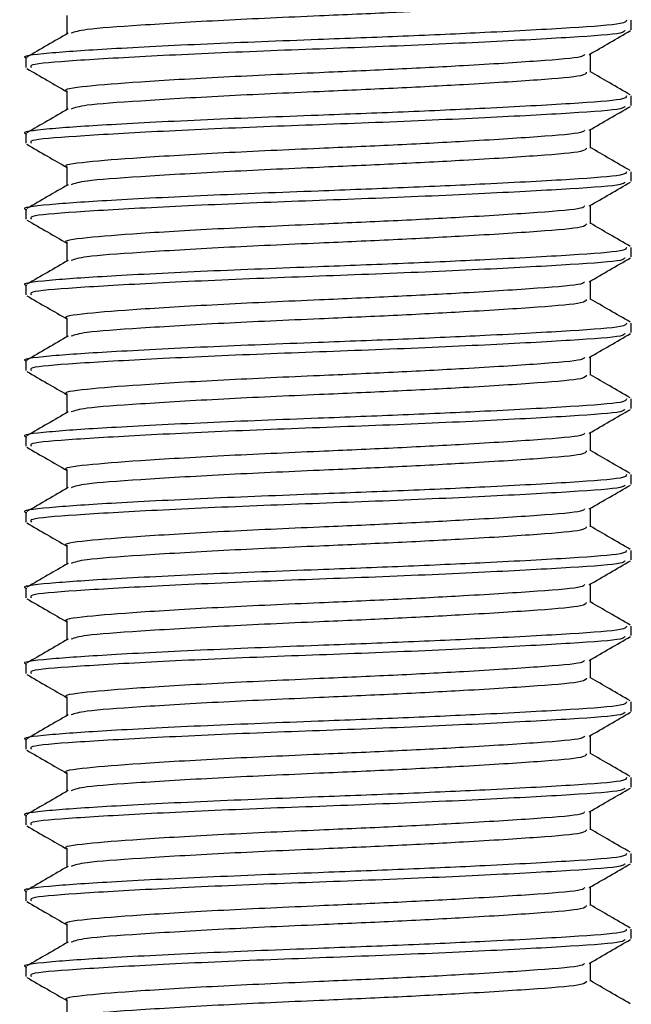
# Model space of a CAD drawing. Header units: millimetres. Extents: x 0 to 420, y 0 to 297.
# Tile 60 of 70: x 286.648 to 287.517, y 205.016 to 206.414. Entities that reach past the tile are written whole.
import ezdxf

# ---------------------------------------------------------------- set-up
doc = ezdxf.new("R2010")
doc.units = ezdxf.units.MM

msp = doc.modelspace()

# ---------------------------------------------------------------- linework, layer by layer
at = {"color": 7, "linetype": 'Continuous', "lineweight": 25}
for p, q in [((286.71473, 206.42044), (286.71473, 206.39425)), ((287.5173, 206.40026), (287.5173, 206.41371)), ((286.65649, 206.35991), (286.65649, 206.34643)), ((287.45906, 206.33974), (287.45906, 206.36588)), ((286.71473, 206.31284), (286.71473, 206.28665)), ((287.5173, 206.29266), (287.5173, 206.30611)), ((287.45906, 206.23214), (287.45906, 206.25828)), ((286.65649, 206.25231), (286.65649, 206.23883)), ((286.71473, 206.20524), (286.71473, 206.17905)), ((287.5173, 206.18506), (287.5173, 206.19851)), ((286.65649, 206.14471), (286.65649, 206.13123)), ((287.45906, 206.12454), (287.45906, 206.15068)), ((286.71473, 206.09764), (286.71473, 206.07145)), ((287.5173, 206.07746), (287.5173, 206.09091)), ((286.65649, 206.0371), (286.65649, 206.02363)), ((287.45906, 206.01693), (287.45906, 206.04308)), ((286.71473, 205.99003), (286.71473, 205.96384)), ((287.5173, 205.96986), (287.5173, 205.98331)), ((287.45906, 205.90933), (287.45906, 205.93548)), ((286.65649, 205.9295), (286.65649, 205.91603)), ((286.71473, 205.88243), (286.71473, 205.85624)), ((287.5173, 205.86226), (287.5173, 205.87571)), ((286.65649, 205.8219), (286.65649, 205.80843)), ((287.45906, 205.80173), (287.45906, 205.82788)), ((286.71473, 205.77483), (286.71473, 205.74864)), ((287.5173, 205.75466), (287.5173, 205.76811)), ((286.65649, 205.7143), (286.65649, 205.70083)), ((287.45906, 205.69413), (287.45906, 205.72028)), ((286.71473, 205.66723), (286.71473, 205.64104)), ((287.5173, 205.64706), (287.5173, 205.66051)), ((287.45906, 205.58653), (287.45906, 205.61268)), ((286.65649, 205.6067), (286.65649, 205.59322)), ((286.71473, 205.55963), (286.71473, 205.53344)), ((287.5173, 205.53945), (287.5173, 205.5529)), ((287.45906, 205.47893), (287.45906, 205.50507)), ((286.65649, 205.4991), (286.65649, 205.48562)), ((286.71473, 205.45203), (286.71473, 205.42584)), ((287.5173, 205.43185), (287.5173, 205.4453)), ((286.65649, 205.3915), (286.65649, 205.37802)), ((287.45906, 205.37133), (287.45906, 205.39747)), ((286.71473, 205.34443), (286.71473, 205.31824)), ((287.5173, 205.32425), (287.5173, 205.3377)), ((286.65649, 205.2839), (286.65649, 205.27042)), ((287.45906, 205.26373), (287.45906, 205.28987)), ((286.71473, 205.23683), (286.71473, 205.21064)), ((287.5173, 205.21665), (287.5173, 205.2301)), ((287.45906, 205.15613), (287.45906, 205.18227)), ((286.65649, 205.1763), (286.65649, 205.16282)), ((286.71473, 205.12923), (286.71473, 205.10304)), ((287.5173, 205.10905), (287.5173, 205.1225)), ((286.65649, 205.06869), (286.65649, 205.05522)), ((287.45906, 205.04852), (287.45906, 205.07467)), ((286.71473, 205.02162), (286.71473, 204.99543))]:
    msp.add_line(p, q, dxfattribs=at)
for points, knots in [([(287.21745, 206.42653), (287.20461, 206.42585), (287.15982, 206.42347), (287.06173, 206.41933), (286.93283, 206.41352), (286.81564, 206.40643), (286.73719, 206.40092), (286.72585, 206.39695), (286.72077, 206.39516)], [0, 0, 0, 0, 0.0620577, 0.2164101, 0.4215255, 0.6323517, 0.8350358, 1, 1, 1, 1]), ([(287.5106, 206.41371), (287.51017, 206.41206), (287.50914, 206.40814), (287.43652, 206.40277), (287.32411, 206.39666), (287.19559, 206.39084), (287.05838, 206.38569), (286.90915, 206.3799), (286.77083, 206.3728), (286.68442, 206.36688), (286.64687, 206.36233), (286.65728, 206.36), (286.65767, 206.35991)], [0, 0, 0, 0, 0.0871164, 0.2058056, 0.3274743, 0.4210023, 0.5113649, 0.6314445, 0.7548636, 0.8735215, 0.995235, 1, 1, 1, 1]), ([(286.71644, 206.39524), (286.70671, 206.3896), (286.68723, 206.37832), (286.66774, 206.36704), (286.658, 206.3614)], [0, 0, 0, 0, 0.4999039, 1, 1, 1, 1]), ([(287.50794, 206.39887), (287.50729, 206.39769), (287.5054, 206.39426), (287.43587, 206.38933), (287.3145, 206.38267), (287.15708, 206.37572), (286.99063, 206.36989), (286.83695, 206.36296), (286.72234, 206.35627), (286.65987, 206.35126), (286.66325, 206.34772), (286.66448, 206.34643)], [0, 0, 0, 0, 0.06376, 0.1855377, 0.3103724, 0.436457, 0.5577025, 0.6837036, 0.8086745, 0.9303586, 1, 1, 1, 1]), ([(287.45758, 206.36503), (287.46732, 206.37067), (287.48681, 206.38196), (287.50629, 206.39324), (287.51604, 206.39888)], [0, 0, 0, 0, 0.4998993, 1, 1, 1, 1]), ([(287.45065, 206.36505), (287.45007, 206.36394), (287.44834, 206.36057), (287.38858, 206.35571), (287.29214, 206.34959), (287.18085, 206.34376), (287.06225, 206.33862), (286.9332, 206.33282), (286.81361, 206.32573), (286.73888, 206.3198), (286.70641, 206.31526), (286.71541, 206.31292), (286.71575, 206.31283)], [0, 0, 0, 0, 0.0604721, 0.1826262, 0.3078502, 0.4041125, 0.4971134, 0.6207, 0.7477276, 0.8698493, 0.9951194, 1, 1, 1, 1]), ([(286.65775, 206.34508), (286.66749, 206.33944), (286.68649, 206.32844), (286.70548, 206.31744), (286.71473, 206.31208)], [0, 0, 0, 0, 0.5130376, 1, 1, 1, 1]), ([(287.45329, 206.33975), (287.45291, 206.33809), (287.45203, 206.33417), (287.38921, 206.3288), (287.29202, 206.32269), (287.18086, 206.31686), (287.06235, 206.31172), (286.93264, 206.30592), (286.81569, 206.29882), (286.73718, 206.29332), (286.72585, 206.28935), (286.72077, 206.28756)], [0, 0, 0, 0, 0.0900083, 0.2123263, 0.3377184, 0.4341099, 0.5272356, 0.6509881, 0.7781862, 0.9004719, 1, 1, 1, 1]), ([(287.51579, 206.3076), (287.50604, 206.31324), (287.48713, 206.32418), (287.46822, 206.33514), (287.45906, 206.34045)], [0, 0, 0, 0, 0.5152084, 1, 1, 1, 1]), ([(287.5106, 206.30611), (287.51017, 206.30445), (287.50914, 206.30054), (287.43652, 206.29517), (287.32411, 206.28906), (287.19559, 206.28323), (287.05838, 206.27809), (286.90915, 206.2723), (286.77083, 206.2652), (286.68442, 206.25927), (286.64687, 206.25473), (286.65728, 206.25239), (286.65767, 206.25231)], [0, 0, 0, 0, 0.0871164, 0.2058056, 0.3274743, 0.4210023, 0.5113649, 0.6314445, 0.7548636, 0.8735215, 0.995235, 1, 1, 1, 1]), ([(286.71644, 206.28764), (286.70671, 206.282), (286.68723, 206.27072), (286.66774, 206.25944), (286.658, 206.2538)], [0, 0, 0, 0, 0.4999039, 1, 1, 1, 1]), ([(287.50794, 206.29126), (287.50729, 206.29009), (287.5054, 206.28666), (287.43587, 206.28173), (287.3145, 206.27507), (287.15708, 206.26812), (286.99063, 206.26229), (286.83695, 206.25536), (286.72234, 206.24867), (286.65987, 206.24366), (286.66325, 206.24012), (286.66448, 206.23883)], [0, 0, 0, 0, 0.06376003, 0.18553766, 0.31037239, 0.43645702, 0.55770248, 0.68370362, 0.80867445, 0.93035859, 1, 1, 1, 1]), ([(287.45758, 206.25743), (287.46732, 206.26307), (287.48681, 206.27436), (287.50629, 206.28564), (287.51604, 206.29128)], [0, 0, 0, 0, 0.4998993, 1, 1, 1, 1]), ([(287.45065, 206.25745), (287.45007, 206.25634), (287.44834, 206.25297), (287.38858, 206.2481), (287.29214, 206.24198), (287.18085, 206.23616), (287.06225, 206.23102), (286.9332, 206.22522), (286.81361, 206.21813), (286.73888, 206.2122), (286.70641, 206.20766), (286.71541, 206.20532), (286.71575, 206.20523)], [0, 0, 0, 0, 0.0604721, 0.1826262, 0.3078502, 0.4041125, 0.4971134, 0.6207, 0.7477276, 0.8698493, 0.9951194, 1, 1, 1, 1]), ([(286.65775, 206.23748), (286.66749, 206.23184), (286.68649, 206.22084), (286.70548, 206.20984), (286.71473, 206.20448)], [0, 0, 0, 0, 0.5130376, 1, 1, 1, 1]), ([(287.45329, 206.23215), (287.45291, 206.23049), (287.45203, 206.22657), (287.38921, 206.2212), (287.29202, 206.21509), (287.18086, 206.20926), (287.06235, 206.20412), (286.93264, 206.19832), (286.81569, 206.19122), (286.73718, 206.18572), (286.72585, 206.18175), (286.72077, 206.17996)], [0, 0, 0, 0, 0.0900083, 0.2123263, 0.3377184, 0.4341099, 0.5272356, 0.6509881, 0.7781862, 0.9004719, 1, 1, 1, 1]), ([(287.51579, 206.2), (287.50604, 206.20564), (287.48713, 206.21658), (287.46822, 206.22754), (287.45906, 206.23285)], [0, 0, 0, 0, 0.5152084, 1, 1, 1, 1]), ([(287.5106, 206.19851), (287.51017, 206.19685), (287.50914, 206.19294), (287.43652, 206.18757), (287.32411, 206.18146), (287.19559, 206.17563), (287.05838, 206.17049), (286.90915, 206.1647), (286.77083, 206.1576), (286.68442, 206.15167), (286.64687, 206.14713), (286.65728, 206.14479), (286.65767, 206.14471)], [0, 0, 0, 0, 0.0871164, 0.2058056, 0.3274743, 0.4210023, 0.5113649, 0.6314445, 0.7548636, 0.8735215, 0.995235, 1, 1, 1, 1]), ([(286.71644, 206.18004), (286.70671, 206.1744), (286.68723, 206.16311), (286.66774, 206.15184), (286.658, 206.1462)], [0, 0, 0, 0, 0.4999039, 1, 1, 1, 1]), ([(287.50794, 206.18366), (287.50729, 206.18248), (287.5054, 206.17906), (287.43587, 206.17413), (287.3145, 206.16747), (287.15708, 206.16052), (286.99063, 206.15469), (286.83695, 206.14775), (286.72234, 206.14107), (286.65987, 206.13606), (286.66325, 206.13252), (286.66448, 206.13123)], [0, 0, 0, 0, 0.06376003, 0.18553766, 0.31037239, 0.43645702, 0.55770248, 0.68370362, 0.80867445, 0.93035859, 1, 1, 1, 1]), ([(287.45758, 206.14983), (287.46732, 206.15547), (287.48681, 206.16676), (287.50629, 206.17804), (287.51604, 206.18368)], [0, 0, 0, 0, 0.4998993, 1, 1, 1, 1]), ([(287.45065, 206.14985), (287.45007, 206.14873), (287.44834, 206.14537), (287.38858, 206.1405), (287.29214, 206.13438), (287.18085, 206.12856), (287.06225, 206.12342), (286.9332, 206.11762), (286.81361, 206.11053), (286.73888, 206.1046), (286.70641, 206.10006), (286.71541, 206.09772), (286.71575, 206.09763)], [0, 0, 0, 0, 0.0604721, 0.1826262, 0.3078502, 0.4041125, 0.4971134, 0.6207, 0.7477276, 0.8698493, 0.9951194, 1, 1, 1, 1]), ([(286.65775, 206.12988), (286.66749, 206.12424), (286.68649, 206.11324), (286.70548, 206.10224), (286.71473, 206.09688)], [0, 0, 0, 0, 0.5130376, 1, 1, 1, 1]), ([(287.45329, 206.12455), (287.45291, 206.12289), (287.45203, 206.11897), (287.38921, 206.11359), (287.29202, 206.10748), (287.18086, 206.10166), (287.06235, 206.09651), (286.93264, 206.09072), (286.81569, 206.08362), (286.73718, 206.07812), (286.72585, 206.07415), (286.72077, 206.07236)], [0, 0, 0, 0, 0.0900083, 0.2123263, 0.3377184, 0.4341099, 0.5272356, 0.6509881, 0.7781862, 0.9004719, 1, 1, 1, 1]), ([(287.51579, 206.0924), (287.50604, 206.09804), (287.48713, 206.10898), (287.46822, 206.11994), (287.45906, 206.12525)], [0, 0, 0, 0, 0.51520836, 1, 1, 1, 1]), ([(287.5106, 206.09091), (287.51017, 206.08925), (287.50914, 206.08534), (287.43652, 206.07997), (287.32411, 206.07386), (287.19559, 206.06803), (287.05838, 206.06289), (286.90915, 206.0571), (286.77083, 206.05), (286.68442, 206.04407), (286.64687, 206.03953), (286.65728, 206.03719), (286.65767, 206.0371)], [0, 0, 0, 0, 0.0871164, 0.2058056, 0.3274743, 0.4210023, 0.5113649, 0.6314445, 0.7548636, 0.8735215, 0.995235, 1, 1, 1, 1]), ([(287.50794, 206.07606), (287.50729, 206.07488), (287.5054, 206.07145), (287.43587, 206.06653), (287.3145, 206.05987), (287.15708, 206.05292), (286.99063, 206.04708), (286.83695, 206.04015), (286.72234, 206.03346), (286.65987, 206.02846), (286.66325, 206.02492), (286.66448, 206.02363)], [0, 0, 0, 0, 0.06376, 0.1855377, 0.3103724, 0.436457, 0.5577025, 0.6837036, 0.8086745, 0.9303586, 1, 1, 1, 1]), ([(287.45758, 206.04223), (287.46732, 206.04787), (287.48681, 206.05915), (287.50629, 206.07043), (287.51604, 206.07608)], [0, 0, 0, 0, 0.4998993, 1, 1, 1, 1]), ([(286.71644, 206.07244), (286.70671, 206.0668), (286.68723, 206.05551), (286.66774, 206.04424), (286.658, 206.0386)], [0, 0, 0, 0, 0.4999039, 1, 1, 1, 1]), ([(287.45065, 206.04225), (287.45007, 206.04113), (287.44834, 206.03777), (287.38858, 206.0329), (287.29214, 206.02678), (287.18085, 206.02096), (287.06225, 206.01581), (286.9332, 206.01002), (286.81361, 206.00292), (286.73888, 205.997), (286.70641, 205.99246), (286.71541, 205.99012), (286.71575, 205.99003)], [0, 0, 0, 0, 0.0604721, 0.1826262, 0.3078502, 0.4041125, 0.4971134, 0.6207, 0.7477276, 0.8698493, 0.9951194, 1, 1, 1, 1]), ([(286.65775, 206.02228), (286.66749, 206.01663), (286.68649, 206.00564), (286.70548, 205.99464), (286.71473, 205.98928)], [0, 0, 0, 0, 0.5130376, 1, 1, 1, 1]), ([(287.51579, 205.9848), (287.50604, 205.99044), (287.48713, 206.00138), (287.46822, 206.01233), (287.45906, 206.01764)], [0, 0, 0, 0, 0.5152084, 1, 1, 1, 1]), ([(287.45329, 206.01695), (287.45291, 206.01528), (287.45203, 206.01136), (287.38921, 206.00599), (287.29202, 205.99988), (287.18086, 205.99406), (287.06235, 205.98891), (286.93264, 205.98312), (286.81569, 205.97602), (286.73718, 205.97052), (286.72585, 205.96654), (286.72077, 205.96476)], [0, 0, 0, 0, 0.0900083, 0.2123263, 0.3377184, 0.4341099, 0.5272356, 0.6509881, 0.7781862, 0.9004719, 1, 1, 1, 1]), ([(287.5106, 205.98331), (287.51017, 205.98165), (287.50914, 205.97773), (287.43652, 205.97237), (287.32411, 205.96626), (287.19559, 205.96043), (287.05838, 205.95529), (286.90915, 205.94949), (286.77083, 205.9424), (286.68442, 205.93647), (286.64687, 205.93193), (286.65728, 205.92959), (286.65767, 205.9295)], [0, 0, 0, 0, 0.0871164, 0.2058056, 0.3274743, 0.4210023, 0.5113649, 0.6314445, 0.7548636, 0.8735215, 0.995235, 1, 1, 1, 1]), ([(286.71644, 205.96484), (286.70671, 205.9592), (286.68723, 205.94791), (286.66774, 205.93663), (286.658, 205.93099)], [0, 0, 0, 0, 0.4999039, 1, 1, 1, 1]), ([(287.50794, 205.96846), (287.50729, 205.96728), (287.5054, 205.96385), (287.43587, 205.95893), (287.3145, 205.95227), (287.15708, 205.94532), (286.99063, 205.93948), (286.83695, 205.93255), (286.72234, 205.92586), (286.65987, 205.92086), (286.66325, 205.91732), (286.66448, 205.91603)], [0, 0, 0, 0, 0.06376, 0.1855377, 0.3103724, 0.436457, 0.5577025, 0.6837036, 0.8086745, 0.9303586, 1, 1, 1, 1]), ([(287.45758, 205.93463), (287.46732, 205.94027), (287.48681, 205.95155), (287.50629, 205.96283), (287.51604, 205.96847)], [0, 0, 0, 0, 0.4998993, 1, 1, 1, 1]), ([(287.45065, 205.93465), (287.45007, 205.93353), (287.44834, 205.93017), (287.38858, 205.9253), (287.29214, 205.91918), (287.18085, 205.91336), (287.06225, 205.90821), (286.9332, 205.90242), (286.81361, 205.89532), (286.73888, 205.8894), (286.70641, 205.88485), (286.71541, 205.88252), (286.71575, 205.88243)], [0, 0, 0, 0, 0.0604721, 0.1826262, 0.3078502, 0.4041125, 0.4971134, 0.6207, 0.7477276, 0.8698493, 0.9951194, 1, 1, 1, 1]), ([(286.65775, 205.91467), (286.66749, 205.90903), (286.68649, 205.89804), (286.70548, 205.88704), (286.71473, 205.88168)], [0, 0, 0, 0, 0.5130376, 1, 1, 1, 1]), ([(287.45329, 205.90935), (287.45291, 205.90768), (287.45203, 205.90376), (287.38921, 205.89839), (287.29202, 205.89228), (287.18086, 205.88646), (287.06235, 205.88131), (286.93264, 205.87552), (286.81569, 205.86842), (286.73718, 205.86292), (286.72585, 205.85894), (286.72077, 205.85716)], [0, 0, 0, 0, 0.0900083, 0.2123263, 0.3377184, 0.4341099, 0.5272356, 0.6509881, 0.7781862, 0.9004719, 1, 1, 1, 1]), ([(287.51579, 205.87719), (287.50604, 205.88283), (287.48713, 205.89378), (287.46822, 205.90473), (287.45906, 205.91004)], [0, 0, 0, 0, 0.5152084, 1, 1, 1, 1]), ([(287.5106, 205.87571), (287.51017, 205.87405), (287.50914, 205.87013), (287.43652, 205.86477), (287.32411, 205.85866), (287.19559, 205.85283), (287.05838, 205.84769), (286.90915, 205.84189), (286.77083, 205.8348), (286.68442, 205.82887), (286.64687, 205.82433), (286.65728, 205.82199), (286.65767, 205.8219)], [0, 0, 0, 0, 0.0871164, 0.2058056, 0.3274743, 0.4210023, 0.5113649, 0.6314445, 0.7548636, 0.8735215, 0.995235, 1, 1, 1, 1]), ([(286.71644, 205.85724), (286.70671, 205.85159), (286.68723, 205.84031), (286.66774, 205.82903), (286.658, 205.82339)], [0, 0, 0, 0, 0.49990393, 1, 1, 1, 1]), ([(287.50794, 205.86086), (287.50729, 205.85968), (287.5054, 205.85625), (287.43587, 205.85132), (287.3145, 205.84467), (287.15708, 205.83772), (286.99063, 205.83188), (286.83695, 205.82495), (286.72234, 205.81826), (286.65987, 205.81325), (286.66325, 205.80972), (286.66448, 205.80843)], [0, 0, 0, 0, 0.06376, 0.1855377, 0.3103724, 0.436457, 0.5577025, 0.6837036, 0.8086745, 0.9303586, 1, 1, 1, 1]), ([(287.45758, 205.82702), (287.46732, 205.83267), (287.48681, 205.84395), (287.50629, 205.85523), (287.51604, 205.86087)], [0, 0, 0, 0, 0.49989925, 1, 1, 1, 1]), ([(287.45065, 205.82705), (287.45007, 205.82593), (287.44834, 205.82257), (287.38858, 205.8177), (287.29214, 205.81158), (287.18085, 205.80575), (287.06225, 205.80061), (286.9332, 205.79482), (286.81361, 205.78772), (286.73888, 205.78179), (286.70641, 205.77725), (286.71541, 205.77492), (286.71575, 205.77483)], [0, 0, 0, 0, 0.0604721, 0.1826262, 0.3078502, 0.4041125, 0.4971134, 0.6207, 0.7477276, 0.8698493, 0.9951194, 1, 1, 1, 1]), ([(286.65775, 205.80707), (286.66749, 205.80143), (286.68649, 205.79044), (286.70548, 205.77943), (286.71473, 205.77408)], [0, 0, 0, 0, 0.5130376, 1, 1, 1, 1]), ([(287.45329, 205.80174), (287.45291, 205.80008), (287.45203, 205.79616), (287.38921, 205.79079), (287.29202, 205.78468), (287.18086, 205.77885), (287.06235, 205.77371), (286.93264, 205.76792), (286.81569, 205.76082), (286.73718, 205.75532), (286.72585, 205.75134), (286.72077, 205.74956)], [0, 0, 0, 0, 0.0900083, 0.2123263, 0.3377184, 0.4341099, 0.5272356, 0.6509881, 0.7781862, 0.9004719, 1, 1, 1, 1]), ([(287.51579, 205.76959), (287.50604, 205.77523), (287.48713, 205.78618), (287.46822, 205.79713), (287.45906, 205.80244)], [0, 0, 0, 0, 0.5152084, 1, 1, 1, 1]), ([(287.5106, 205.76811), (287.51017, 205.76645), (287.50914, 205.76253), (287.43652, 205.75717), (287.32411, 205.75106), (287.19559, 205.74523), (287.05838, 205.74009), (286.90915, 205.73429), (286.77083, 205.7272), (286.68442, 205.72127), (286.64687, 205.71673), (286.65728, 205.71439), (286.65767, 205.7143)], [0, 0, 0, 0, 0.0871164, 0.2058056, 0.3274743, 0.4210023, 0.5113649, 0.6314445, 0.7548636, 0.8735215, 0.995235, 1, 1, 1, 1]), ([(287.50794, 205.75326), (287.50729, 205.75208), (287.5054, 205.74865), (287.43587, 205.74372), (287.3145, 205.73707), (287.15708, 205.73011), (286.99063, 205.72428), (286.83695, 205.71735), (286.72234, 205.71066), (286.65987, 205.70565), (286.66325, 205.70211), (286.66448, 205.70083)], [0, 0, 0, 0, 0.06376, 0.1855377, 0.3103724, 0.436457, 0.5577025, 0.6837036, 0.8086745, 0.9303586, 1, 1, 1, 1]), ([(287.45758, 205.71942), (287.46732, 205.72507), (287.48681, 205.73635), (287.50629, 205.74763), (287.51604, 205.75327)], [0, 0, 0, 0, 0.4998993, 1, 1, 1, 1]), ([(286.71644, 205.74963), (286.70671, 205.74399), (286.68723, 205.73271), (286.66774, 205.72143), (286.658, 205.71579)], [0, 0, 0, 0, 0.4999039, 1, 1, 1, 1]), ([(287.45065, 205.71944), (287.45007, 205.71833), (287.44834, 205.71497), (287.38858, 205.7101), (287.29214, 205.70398), (287.18085, 205.69815), (287.06225, 205.69301), (286.9332, 205.68722), (286.81361, 205.68012), (286.73888, 205.67419), (286.70641, 205.66965), (286.71541, 205.66731), (286.71575, 205.66723)], [0, 0, 0, 0, 0.0604721, 0.1826262, 0.3078502, 0.4041125, 0.4971134, 0.6207, 0.7477276, 0.8698493, 0.9951194, 1, 1, 1, 1]), ([(286.65775, 205.69947), (286.66749, 205.69383), (286.68649, 205.68284), (286.70548, 205.67183), (286.71473, 205.66648)], [0, 0, 0, 0, 0.5130376, 1, 1, 1, 1]), ([(287.45329, 205.69414), (287.45291, 205.69248), (287.45203, 205.68856), (287.38921, 205.68319), (287.29202, 205.67708), (287.18086, 205.67125), (287.06235, 205.66611), (286.93264, 205.66032), (286.81569, 205.65322), (286.73718, 205.64772), (286.72585, 205.64374), (286.72077, 205.64196)], [0, 0, 0, 0, 0.0900083, 0.2123263, 0.3377184, 0.4341099, 0.5272356, 0.6509881, 0.7781862, 0.9004719, 1, 1, 1, 1]), ([(287.51579, 205.66199), (287.50604, 205.66763), (287.48713, 205.67858), (287.46822, 205.68953), (287.45906, 205.69484)], [0, 0, 0, 0, 0.5152084, 1, 1, 1, 1]), ([(287.5106, 205.66051), (287.51017, 205.65885), (287.50914, 205.65493), (287.43652, 205.64957), (287.32411, 205.64346), (287.19559, 205.63763), (287.05838, 205.63249), (286.90915, 205.62669), (286.77083, 205.6196), (286.68442, 205.61367), (286.64687, 205.60913), (286.65728, 205.60679), (286.65767, 205.6067)], [0, 0, 0, 0, 0.0871164, 0.2058056, 0.3274743, 0.4210023, 0.5113649, 0.6314445, 0.7548636, 0.8735215, 0.995235, 1, 1, 1, 1]), ([(286.71644, 205.64203), (286.70671, 205.63639), (286.68723, 205.62511), (286.66774, 205.61383), (286.658, 205.60819)], [0, 0, 0, 0, 0.4999039, 1, 1, 1, 1]), ([(287.50794, 205.64566), (287.50729, 205.64448), (287.5054, 205.64105), (287.43587, 205.63612), (287.3145, 205.62947), (287.15708, 205.62251), (286.99063, 205.61668), (286.83695, 205.60975), (286.72234, 205.60306), (286.65987, 205.59805), (286.66325, 205.59451), (286.66448, 205.59322)], [0, 0, 0, 0, 0.06376003, 0.18553766, 0.31037239, 0.43645702, 0.55770248, 0.68370362, 0.80867445, 0.93035859, 1, 1, 1, 1]), ([(287.45758, 205.61182), (287.46732, 205.61746), (287.48681, 205.62875), (287.50629, 205.64003), (287.51604, 205.64567)], [0, 0, 0, 0, 0.4998993, 1, 1, 1, 1]), ([(287.45065, 205.61184), (287.45007, 205.61073), (287.44834, 205.60737), (287.38858, 205.6025), (287.29214, 205.59638), (287.18085, 205.59055), (287.06225, 205.58541), (286.9332, 205.57962), (286.81361, 205.57252), (286.73888, 205.56659), (286.70641, 205.56205), (286.71541, 205.55971), (286.71575, 205.55963)], [0, 0, 0, 0, 0.0604721, 0.1826262, 0.3078502, 0.4041125, 0.4971134, 0.6207, 0.7477276, 0.8698493, 0.9951194, 1, 1, 1, 1]), ([(286.65775, 205.59187), (286.66749, 205.58623), (286.68649, 205.57523), (286.70548, 205.56423), (286.71473, 205.55888)], [0, 0, 0, 0, 0.5130376, 1, 1, 1, 1]), ([(287.45329, 205.58654), (287.45291, 205.58488), (287.45203, 205.58096), (287.38921, 205.57559), (287.29202, 205.56948), (287.18086, 205.56365), (287.06235, 205.55851), (286.93264, 205.55272), (286.81569, 205.54562), (286.73718, 205.54012), (286.72585, 205.53614), (286.72077, 205.53436)], [0, 0, 0, 0, 0.0900083, 0.2123263, 0.3377184, 0.4341099, 0.5272356, 0.6509881, 0.7781862, 0.9004719, 1, 1, 1, 1]), ([(287.51579, 205.55439), (287.50604, 205.56003), (287.48713, 205.57098), (287.46822, 205.58193), (287.45906, 205.58724)], [0, 0, 0, 0, 0.5152084, 1, 1, 1, 1]), ([(287.5106, 205.5529), (287.51017, 205.55125), (287.50914, 205.54733), (287.43652, 205.54196), (287.32411, 205.53585), (287.19559, 205.53003), (287.05838, 205.52488), (286.90915, 205.51909), (286.77083, 205.51199), (286.68442, 205.50607), (286.64687, 205.50153), (286.65728, 205.49919), (286.65767, 205.4991)], [0, 0, 0, 0, 0.0871164, 0.2058056, 0.3274743, 0.4210023, 0.5113649, 0.6314445, 0.7548636, 0.8735215, 0.995235, 1, 1, 1, 1]), ([(286.71644, 205.53443), (286.70671, 205.52879), (286.68723, 205.51751), (286.66774, 205.50623), (286.658, 205.50059)], [0, 0, 0, 0, 0.4999039, 1, 1, 1, 1]), ([(287.50794, 205.53806), (287.50729, 205.53688), (287.5054, 205.53345), (287.43587, 205.52852), (287.3145, 205.52186), (287.15708, 205.51491), (286.99063, 205.50908), (286.83695, 205.50215), (286.72234, 205.49546), (286.65987, 205.49045), (286.66325, 205.48691), (286.66448, 205.48562)], [0, 0, 0, 0, 0.06376, 0.1855377, 0.3103724, 0.436457, 0.5577025, 0.6837036, 0.8086745, 0.9303586, 1, 1, 1, 1]), ([(287.45758, 205.50422), (287.46732, 205.50986), (287.48681, 205.52115), (287.50629, 205.53243), (287.51604, 205.53807)], [0, 0, 0, 0, 0.4998993, 1, 1, 1, 1]), ([(287.45065, 205.50424), (287.45007, 205.50313), (287.44834, 205.49977), (287.38858, 205.4949), (287.29214, 205.48878), (287.18085, 205.48295), (287.06225, 205.47781), (286.9332, 205.47201), (286.81361, 205.46492), (286.73888, 205.45899), (286.70641, 205.45445), (286.71541, 205.45211), (286.71575, 205.45202)], [0, 0, 0, 0, 0.0604721, 0.1826262, 0.3078502, 0.4041125, 0.4971134, 0.6207, 0.7477276, 0.8698493, 0.9951194, 1, 1, 1, 1]), ([(286.65775, 205.48427), (286.66749, 205.47863), (286.68649, 205.46763), (286.70548, 205.45663), (286.71473, 205.45127)], [0, 0, 0, 0, 0.5130376, 1, 1, 1, 1]), ([(287.45329, 205.47894), (287.45291, 205.47728), (287.45203, 205.47336), (287.38921, 205.46799), (287.29202, 205.46188), (287.18086, 205.45605), (287.06235, 205.45091), (286.93264, 205.44512), (286.81569, 205.43801), (286.73718, 205.43251), (286.72585, 205.42854), (286.72077, 205.42676)], [0, 0, 0, 0, 0.0900083, 0.2123263, 0.3377184, 0.4341099, 0.5272356, 0.6509881, 0.7781862, 0.9004719, 1, 1, 1, 1]), ([(287.51579, 205.44679), (287.50604, 205.45243), (287.48713, 205.46338), (287.46822, 205.47433), (287.45906, 205.47964)], [0, 0, 0, 0, 0.5152084, 1, 1, 1, 1]), ([(287.5106, 205.4453), (287.51017, 205.44365), (287.50914, 205.43973), (287.43652, 205.43436), (287.32411, 205.42825), (287.19559, 205.42243), (287.05838, 205.41728), (286.90915, 205.41149), (286.77083, 205.40439), (286.68442, 205.39847), (286.64687, 205.39392), (286.65728, 205.39159), (286.65767, 205.3915)], [0, 0, 0, 0, 0.0871164, 0.2058056, 0.3274743, 0.4210023, 0.5113649, 0.6314445, 0.7548636, 0.8735215, 0.995235, 1, 1, 1, 1]), ([(287.50794, 205.43046), (287.50729, 205.42928), (287.5054, 205.42585), (287.43587, 205.42092), (287.3145, 205.41426), (287.15708, 205.40731), (286.99063, 205.40148), (286.83695, 205.39455), (286.72234, 205.38786), (286.65987, 205.38285), (286.66325, 205.37931), (286.66448, 205.37802)], [0, 0, 0, 0, 0.06376, 0.1855377, 0.3103724, 0.436457, 0.5577025, 0.6837036, 0.8086745, 0.9303586, 1, 1, 1, 1]), ([(287.45758, 205.39662), (287.46732, 205.40226), (287.48681, 205.41355), (287.50629, 205.42483), (287.51604, 205.43047)], [0, 0, 0, 0, 0.49989925, 1, 1, 1, 1]), ([(286.71644, 205.42683), (286.70671, 205.42119), (286.68723, 205.40991), (286.66774, 205.39863), (286.658, 205.39299)], [0, 0, 0, 0, 0.4999039, 1, 1, 1, 1]), ([(287.45065, 205.39664), (287.45007, 205.39553), (287.44834, 205.39216), (287.38858, 205.3873), (287.29214, 205.38118), (287.18085, 205.37535), (287.06225, 205.37021), (286.9332, 205.36441), (286.81361, 205.35732), (286.73888, 205.35139), (286.70641, 205.34685), (286.71541, 205.34451), (286.71575, 205.34442)], [0, 0, 0, 0, 0.0604721, 0.1826262, 0.3078502, 0.4041125, 0.4971134, 0.6207, 0.7477276, 0.8698493, 0.9951194, 1, 1, 1, 1]), ([(286.65775, 205.37667), (286.66749, 205.37103), (286.68649, 205.36003), (286.70548, 205.34903), (286.71473, 205.34367)], [0, 0, 0, 0, 0.5130376, 1, 1, 1, 1]), ([(287.45329, 205.37134), (287.45291, 205.36968), (287.45203, 205.36576), (287.38921, 205.36039), (287.29202, 205.35428), (287.18086, 205.34845), (287.06235, 205.34331), (286.93264, 205.33751), (286.81569, 205.33041), (286.73718, 205.32491), (286.72585, 205.32094), (286.72077, 205.31915)], [0, 0, 0, 0, 0.0900083, 0.2123263, 0.3377184, 0.4341099, 0.5272356, 0.6509881, 0.7781862, 0.9004719, 1, 1, 1, 1]), ([(287.51579, 205.33919), (287.50604, 205.34483), (287.48713, 205.35578), (287.46822, 205.36673), (287.45906, 205.37204)], [0, 0, 0, 0, 0.5152084, 1, 1, 1, 1]), ([(287.5106, 205.3377), (287.51017, 205.33605), (287.50914, 205.33213), (287.43652, 205.32676), (287.32411, 205.32065), (287.19559, 205.31482), (287.05838, 205.30968), (286.90915, 205.30389), (286.77083, 205.29679), (286.68442, 205.29086), (286.64687, 205.28632), (286.65728, 205.28399), (286.65767, 205.2839)], [0, 0, 0, 0, 0.0871164, 0.2058056, 0.3274743, 0.4210023, 0.5113649, 0.6314445, 0.7548636, 0.8735215, 0.995235, 1, 1, 1, 1]), ([(286.71644, 205.31923), (286.70671, 205.31359), (286.68723, 205.30231), (286.66774, 205.29103), (286.658, 205.28539)], [0, 0, 0, 0, 0.49990393, 1, 1, 1, 1]), ([(287.50794, 205.32285), (287.50729, 205.32168), (287.5054, 205.31825), (287.43587, 205.31332), (287.3145, 205.30666), (287.15708, 205.29971), (286.99063, 205.29388), (286.83695, 205.28695), (286.72234, 205.28026), (286.65987, 205.27525), (286.66325, 205.27171), (286.66448, 205.27042)], [0, 0, 0, 0, 0.06376, 0.1855377, 0.3103724, 0.436457, 0.5577025, 0.6837036, 0.8086745, 0.9303586, 1, 1, 1, 1]), ([(287.45758, 205.28902), (287.46732, 205.29466), (287.48681, 205.30595), (287.50629, 205.31723), (287.51604, 205.32287)], [0, 0, 0, 0, 0.4998993, 1, 1, 1, 1]), ([(287.45065, 205.28904), (287.45007, 205.28793), (287.44834, 205.28456), (287.38858, 205.2797), (287.29214, 205.27357), (287.18085, 205.26775), (287.06225, 205.26261), (286.9332, 205.25681), (286.81361, 205.24972), (286.73888, 205.24379), (286.70641, 205.23925), (286.71541, 205.23691), (286.71575, 205.23682)], [0, 0, 0, 0, 0.06047214, 0.18262619, 0.30785017, 0.40411251, 0.49711336, 0.62069998, 0.74772757, 0.86984932, 0.99511941, 1, 1, 1, 1]), ([(286.65775, 205.26907), (286.66749, 205.26343), (286.68649, 205.25243), (286.70548, 205.24143), (286.71473, 205.23607)], [0, 0, 0, 0, 0.5130376, 1, 1, 1, 1]), ([(287.45329, 205.26374), (287.45291, 205.26208), (287.45203, 205.25816), (287.38921, 205.25279), (287.29202, 205.24668), (287.18086, 205.24085), (287.06235, 205.23571), (286.93264, 205.22991), (286.81569, 205.22281), (286.73718, 205.21731), (286.72585, 205.21334), (286.72077, 205.21155)], [0, 0, 0, 0, 0.0900083, 0.2123263, 0.3377184, 0.4341099, 0.5272356, 0.6509881, 0.7781862, 0.9004719, 1, 1, 1, 1]), ([(287.51579, 205.23159), (287.50604, 205.23723), (287.48713, 205.24817), (287.46822, 205.25913), (287.45906, 205.26444)], [0, 0, 0, 0, 0.5152084, 1, 1, 1, 1]), ([(287.5106, 205.2301), (287.51017, 205.22844), (287.50914, 205.22453), (287.43652, 205.21916), (287.32411, 205.21305), (287.19559, 205.20722), (287.05838, 205.20208), (286.90915, 205.19629), (286.77083, 205.18919), (286.68442, 205.18326), (286.64687, 205.17872), (286.65728, 205.17638), (286.65767, 205.1763)], [0, 0, 0, 0, 0.0871164, 0.2058056, 0.3274743, 0.4210023, 0.5113649, 0.6314445, 0.7548636, 0.8735215, 0.995235, 1, 1, 1, 1]), ([(286.71644, 205.21163), (286.70671, 205.20599), (286.68723, 205.1947), (286.66774, 205.18343), (286.658, 205.17779)], [0, 0, 0, 0, 0.4999039, 1, 1, 1, 1]), ([(287.50794, 205.21525), (287.50729, 205.21408), (287.5054, 205.21065), (287.43587, 205.20572), (287.3145, 205.19906), (287.15708, 205.19211), (286.99063, 205.18628), (286.83695, 205.17934), (286.72234, 205.17266), (286.65987, 205.16765), (286.66325, 205.16411), (286.66448, 205.16282)], [0, 0, 0, 0, 0.06376, 0.1855377, 0.3103724, 0.436457, 0.5577025, 0.6837036, 0.8086745, 0.9303586, 1, 1, 1, 1]), ([(287.45758, 205.18142), (287.46732, 205.18706), (287.48681, 205.19835), (287.50629, 205.20963), (287.51604, 205.21527)], [0, 0, 0, 0, 0.4998993, 1, 1, 1, 1]), ([(287.45065, 205.18144), (287.45007, 205.18033), (287.44834, 205.17696), (287.38858, 205.17209), (287.29214, 205.16597), (287.18085, 205.16015), (287.06225, 205.15501), (286.9332, 205.14921), (286.81361, 205.14212), (286.73888, 205.13619), (286.70641, 205.13165), (286.71541, 205.12931), (286.71575, 205.12922)], [0, 0, 0, 0, 0.06047214, 0.18262619, 0.30785017, 0.40411251, 0.49711336, 0.62069998, 0.74772757, 0.86984932, 0.99511941, 1, 1, 1, 1]), ([(286.65775, 205.16147), (286.66749, 205.15583), (286.68649, 205.14483), (286.70548, 205.13383), (286.71473, 205.12847)], [0, 0, 0, 0, 0.5130376, 1, 1, 1, 1]), ([(287.45329, 205.15614), (287.45291, 205.15448), (287.45203, 205.15056), (287.38921, 205.14519), (287.29202, 205.13908), (287.18086, 205.13325), (287.06235, 205.12811), (286.93264, 205.12231), (286.81569, 205.11521), (286.73718, 205.10971), (286.72585, 205.10574), (286.72077, 205.10395)], [0, 0, 0, 0, 0.0900083, 0.2123263, 0.3377184, 0.4341099, 0.5272356, 0.6509881, 0.7781862, 0.9004719, 1, 1, 1, 1]), ([(287.51579, 205.12399), (287.50604, 205.12963), (287.48713, 205.14057), (287.46822, 205.15153), (287.45906, 205.15684)], [0, 0, 0, 0, 0.5152084, 1, 1, 1, 1]), ([(287.5106, 205.1225), (287.51017, 205.12084), (287.50914, 205.11693), (287.43652, 205.11156), (287.32411, 205.10545), (287.19559, 205.09962), (287.05838, 205.09448), (286.90915, 205.08869), (286.77083, 205.08159), (286.68442, 205.07566), (286.64687, 205.07112), (286.65728, 205.06878), (286.65767, 205.06869)], [0, 0, 0, 0, 0.0871164, 0.2058056, 0.3274743, 0.4210023, 0.5113649, 0.6314445, 0.7548636, 0.8735215, 0.995235, 1, 1, 1, 1]), ([(286.71644, 205.10403), (286.70671, 205.09839), (286.68723, 205.0871), (286.66774, 205.07583), (286.658, 205.07019)], [0, 0, 0, 0, 0.4999039, 1, 1, 1, 1]), ([(287.50794, 205.10765), (287.50729, 205.10647), (287.5054, 205.10305), (287.43587, 205.09812), (287.3145, 205.09146), (287.15708, 205.08451), (286.99063, 205.07867), (286.83695, 205.07174), (286.72234, 205.06506), (286.65987, 205.06005), (286.66325, 205.05651), (286.66448, 205.05522)], [0, 0, 0, 0, 0.06376003, 0.18553766, 0.31037239, 0.43645702, 0.55770248, 0.68370362, 0.80867445, 0.93035859, 1, 1, 1, 1]), ([(287.45758, 205.07382), (287.46732, 205.07946), (287.48681, 205.09075), (287.50629, 205.10203), (287.51604, 205.10767)], [0, 0, 0, 0, 0.4998993, 1, 1, 1, 1]), ([(287.45065, 205.07384), (287.45007, 205.07272), (287.44834, 205.06936), (287.38858, 205.06449), (287.29214, 205.05837), (287.18085, 205.05255), (287.06225, 205.0474), (286.9332, 205.04161), (286.81361, 205.03451), (286.73888, 205.02859), (286.70641, 205.02405), (286.71541, 205.02171), (286.71575, 205.02162)], [0, 0, 0, 0, 0.06047214, 0.18262619, 0.30785017, 0.40411251, 0.49711336, 0.62069998, 0.74772757, 0.86984932, 0.99511941, 1, 1, 1, 1]), ([(286.65775, 205.05387), (286.66749, 205.04822), (286.68649, 205.03723), (286.70548, 205.02623), (286.71473, 205.02087)], [0, 0, 0, 0, 0.5130376, 1, 1, 1, 1]), ([(287.45329, 205.04854), (287.45291, 205.04688), (287.45203, 205.04295), (287.38921, 205.03758), (287.29202, 205.03147), (287.18086, 205.02565), (287.06235, 205.0205), (286.93264, 205.01471), (286.81569, 205.00761), (286.73718, 205.00211), (286.72585, 204.99813), (286.72077, 204.99635)], [0, 0, 0, 0, 0.0900083, 0.2123263, 0.3377184, 0.4341099, 0.5272356, 0.6509881, 0.7781862, 0.9004719, 1, 1, 1, 1]), ([(287.51579, 205.01639), (287.50604, 205.02203), (287.48713, 205.03297), (287.46822, 205.04393), (287.45906, 205.04924)], [0, 0, 0, 0, 0.5152084, 1, 1, 1, 1])]:
    msp.add_open_spline(points, degree=3, knots=knots, dxfattribs=at)

doc.saveas('drawing.dxf')
